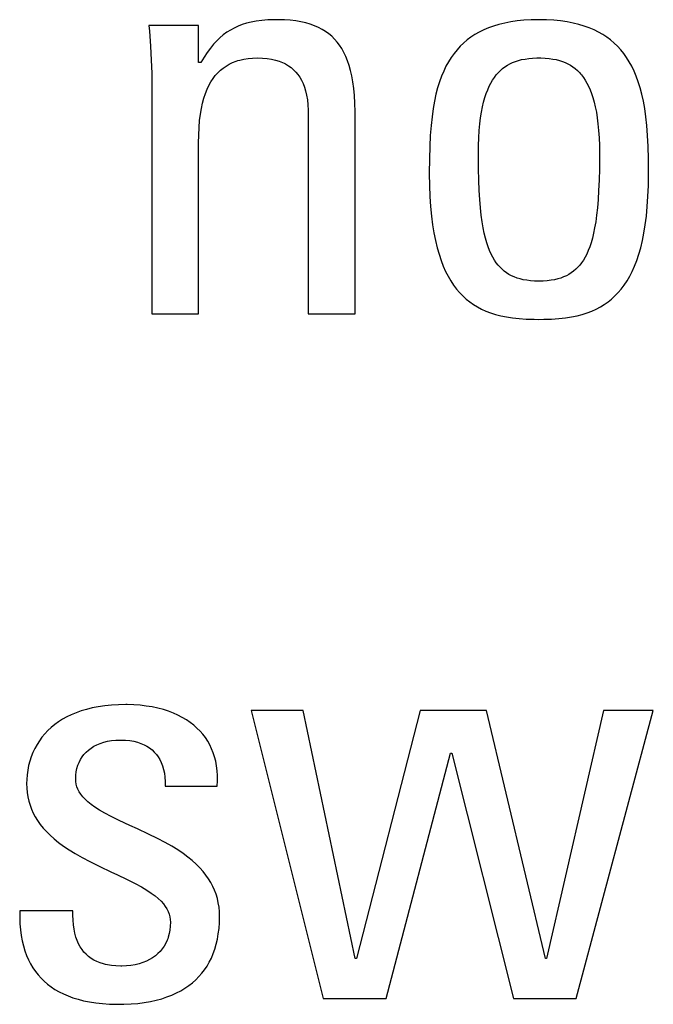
# Model space of a CAD drawing. Extents: x -840 to -217, y -121 to 557.
# Tile 38 of 145: x -563.59 to -561.04, y 174.63 to 178.58. Entities that reach past the tile are written whole.
import ezdxf

# ---------------------------------------------------------------- set-up
doc = ezdxf.new("R2010")
doc.units = 0
doc.header["$LTSCALE"] = 23.1
doc.layers.add('R912005577_AM_0', color=7, linetype='CONTINUOUS')

msp = doc.modelspace()

# ---------------------------------------------------------------- linework, layer by layer
at = {"layer": 'R912005577_AM_0', "color": 7}
for p, q in [((-562.8677, 178.5594), (-563.0672, 178.5594)), ((-563.0672, 178.5594), (-563.0652, 178.5362)), ((-562.8677, 178.4103), (-562.8677, 178.5594)), ((-562.7095, 178.5561), (-562.7252, 178.5489)), ((-562.693, 178.5624), (-562.7095, 178.5561)), ((-562.6754, 178.5678), (-562.693, 178.5624)), ((-562.6566, 178.5724), (-562.6754, 178.5678)), ((-562.6363, 178.5762), (-562.6566, 178.5724)), ((-562.6144, 178.5791), (-562.6363, 178.5762)), ((-562.5903, 178.5811), (-562.6144, 178.5791)), ((-562.5638, 178.5822), (-562.5903, 178.5811)), ((-562.5489, 178.5823), (-562.5638, 178.5822)), ((-562.5233, 178.5818), (-562.5489, 178.5823)), ((-562.4994, 178.5801), (-562.5233, 178.5818)), ((-562.4773, 178.5775), (-562.4994, 178.5801)), ((-562.4566, 178.574), (-562.4773, 178.5775)), ((-562.4373, 178.5695), (-562.4566, 178.574)), ((-562.4192, 178.5642), (-562.4373, 178.5695)), ((-562.4024, 178.5581), (-562.4192, 178.5642)), ((-562.3867, 178.5512), (-562.4024, 178.5581)), ((-561.683, 178.5569), (-561.7033, 178.5496)), ((-561.6614, 178.5633), (-561.683, 178.5569)), ((-561.6385, 178.5689), (-561.6614, 178.5633)), ((-561.6143, 178.5736), (-561.6385, 178.5689)), ((-561.5885, 178.5773), (-561.6143, 178.5736)), ((-561.5611, 178.5801), (-561.5885, 178.5773)), ((-561.532, 178.5817), (-561.5611, 178.5801)), ((-561.5011, 178.5823), (-561.532, 178.5817)), ((-561.4701, 178.5817), (-561.5011, 178.5823)), ((-561.4411, 178.5801), (-561.4701, 178.5817)), ((-561.4137, 178.5773), (-561.4411, 178.5801)), ((-561.3879, 178.5736), (-561.4137, 178.5773)), ((-561.3636, 178.5689), (-561.3879, 178.5736)), ((-561.3407, 178.5633), (-561.3636, 178.5689)), ((-561.3192, 178.5569), (-561.3407, 178.5633)), ((-561.2988, 178.5496), (-561.3192, 178.5569)), ((-563.0652, 178.5362), (-563.0609, 178.4759)), ((-562.7685, 178.5214), (-562.782, 178.5101)), ((-562.7546, 178.5316), (-562.7685, 178.5214)), ((-562.7402, 178.5407), (-562.7546, 178.5316)), ((-562.7252, 178.5489), (-562.7402, 178.5407)), ((-562.372, 178.5434), (-562.3867, 178.5512)), ((-562.365, 178.5393), (-562.372, 178.5434)), ((-562.3582, 178.5349), (-562.365, 178.5393)), ((-562.3453, 178.5256), (-562.3582, 178.5349)), ((-562.3333, 178.5155), (-562.3453, 178.5256)), ((-562.3221, 178.5045), (-562.3333, 178.5155)), ((-561.7739, 178.5122), (-561.7892, 178.5008)), ((-561.7578, 178.5227), (-561.7739, 178.5122)), ((-561.7407, 178.5325), (-561.7578, 178.5227)), ((-561.7225, 178.5415), (-561.7407, 178.5325)), ((-561.7033, 178.5496), (-561.7225, 178.5415)), ((-561.2796, 178.5415), (-561.2988, 178.5496)), ((-561.2615, 178.5325), (-561.2796, 178.5415)), ((-561.2444, 178.5227), (-561.2615, 178.5325)), ((-561.2282, 178.5122), (-561.2444, 178.5227)), ((-561.213, 178.5008), (-561.2282, 178.5122)), ((-563.0609, 178.4759), (-563.058, 178.4202)), ((-562.8079, 178.4836), (-562.8206, 178.4682)), ((-562.7951, 178.4976), (-562.8079, 178.4836)), ((-562.782, 178.5101), (-562.7951, 178.4976)), ((-562.3116, 178.4926), (-562.3221, 178.5045)), ((-562.3018, 178.4798), (-562.3116, 178.4926)), ((-562.2927, 178.466), (-562.3018, 178.4798)), ((-561.8171, 178.4755), (-561.83, 178.4615)), ((-561.8036, 178.4886), (-561.8171, 178.4755)), ((-561.7892, 178.5008), (-561.8036, 178.4886)), ((-561.1986, 178.4886), (-561.213, 178.5008)), ((-561.185, 178.4755), (-561.1986, 178.4886)), ((-561.1722, 178.4615), (-561.185, 178.4755)), ((-562.8332, 178.4509), (-562.8458, 178.4318)), ((-562.8206, 178.4682), (-562.8332, 178.4509)), ((-562.2843, 178.4511), (-562.2927, 178.466)), ((-562.2765, 178.4351), (-562.2843, 178.4511)), ((-562.2694, 178.4177), (-562.2765, 178.4351)), ((-561.842, 178.4465), (-561.8534, 178.4306)), ((-561.83, 178.4615), (-561.842, 178.4465)), ((-561.1601, 178.4465), (-561.1722, 178.4615)), ((-561.1487, 178.4306), (-561.1601, 178.4465)), ((-563.058, 178.4202), (-563.0562, 178.368)), ((-562.8585, 178.4103), (-562.8677, 178.4103)), ((-562.8458, 178.4318), (-562.8585, 178.4103)), ((-562.7693, 178.388), (-562.7575, 178.3962)), ((-562.7575, 178.3962), (-562.7449, 178.4035)), ((-562.7449, 178.4035), (-562.7316, 178.4099)), ((-562.7316, 178.4099), (-562.7174, 178.4155)), ((-562.7174, 178.4155), (-562.71, 178.4179)), ((-562.71, 178.4179), (-562.7023, 178.4201)), ((-562.7023, 178.4201), (-562.6862, 178.4237)), ((-562.6862, 178.4237), (-562.6691, 178.4264)), ((-562.6691, 178.4264), (-562.6509, 178.4281)), ((-562.6509, 178.4281), (-562.6315, 178.4286)), ((-562.6315, 178.4286), (-562.6113, 178.4281)), ((-562.6113, 178.4281), (-562.5927, 178.4264)), ((-562.5927, 178.4264), (-562.5754, 178.4238)), ((-562.5754, 178.4238), (-562.5595, 178.4203)), ((-562.5595, 178.4203), (-562.5447, 178.4159)), ((-562.5447, 178.4159), (-562.5311, 178.4106)), ((-562.5311, 178.4106), (-562.5246, 178.4076)), ((-562.5246, 178.4076), (-562.5184, 178.4045)), ((-562.5184, 178.4045), (-562.5068, 178.3976)), ((-562.5068, 178.3976), (-562.496, 178.3899)), ((-562.263, 178.3989), (-562.2694, 178.4177)), ((-562.2573, 178.3786), (-562.263, 178.3989)), ((-561.8742, 178.3953), (-561.8835, 178.3759)), ((-561.8641, 178.4135), (-561.8742, 178.3953)), ((-561.8534, 178.4306), (-561.8641, 178.4135)), ((-561.6375, 178.393), (-561.6278, 178.3994)), ((-561.6278, 178.3994), (-561.6176, 178.4051)), ((-561.6176, 178.4051), (-561.6068, 178.4101)), ((-561.6068, 178.4101), (-561.5955, 178.4146)), ((-561.5955, 178.4146), (-561.5834, 178.4185)), ((-561.5834, 178.4185), (-561.5706, 178.4218)), ((-561.5706, 178.4218), (-561.5568, 178.4244)), ((-561.5568, 178.4244), (-561.5421, 178.4265)), ((-561.5421, 178.4265), (-561.5263, 178.4279)), ((-561.5263, 178.4279), (-561.5091, 178.4285)), ((-561.5091, 178.4285), (-561.5011, 178.4286)), ((-561.5011, 178.4286), (-561.493, 178.4285)), ((-561.493, 178.4285), (-561.4758, 178.4279)), ((-561.4758, 178.4279), (-561.46, 178.4265)), ((-561.46, 178.4265), (-561.4453, 178.4244)), ((-561.4453, 178.4244), (-561.4316, 178.4218)), ((-561.4316, 178.4218), (-561.4188, 178.4185)), ((-561.4188, 178.4185), (-561.4067, 178.4146)), ((-561.4067, 178.4146), (-561.3953, 178.4101)), ((-561.3953, 178.4101), (-561.3845, 178.4051)), ((-561.3845, 178.4051), (-561.3743, 178.3994)), ((-561.3743, 178.3994), (-561.3646, 178.393)), ((-561.138, 178.4135), (-561.1487, 178.4306)), ((-561.128, 178.3953), (-561.138, 178.4135)), ((-561.1186, 178.3759), (-561.128, 178.3953)), ((-563.0562, 178.368), (-563.0557, 178.3186)), ((-562.8098, 178.3459), (-562.8006, 178.3579)), ((-562.8006, 178.3579), (-562.7908, 178.3689)), ((-562.7908, 178.3689), (-562.7804, 178.379)), ((-562.7804, 178.379), (-562.7693, 178.388)), ((-562.496, 178.3899), (-562.4861, 178.3814)), ((-562.4861, 178.3814), (-562.477, 178.3721)), ((-562.477, 178.3721), (-562.4686, 178.3619)), ((-562.4686, 178.3619), (-562.461, 178.3509)), ((-562.2522, 178.3565), (-562.2573, 178.3786)), ((-562.248, 178.3325), (-562.2522, 178.3565)), ((-561.8923, 178.355), (-561.9003, 178.3327)), ((-561.8835, 178.3759), (-561.8923, 178.355)), ((-561.6798, 178.3506), (-561.6721, 178.3607)), ((-561.6721, 178.3607), (-561.6681, 178.3654)), ((-561.6681, 178.3654), (-561.664, 178.3699)), ((-561.664, 178.3699), (-561.6556, 178.3783)), ((-561.6556, 178.3783), (-561.6468, 178.386)), ((-561.6468, 178.386), (-561.6375, 178.393)), ((-561.3646, 178.393), (-561.3554, 178.386)), ((-561.3554, 178.386), (-561.3465, 178.3783)), ((-561.3465, 178.3783), (-561.3381, 178.3699)), ((-561.3381, 178.3699), (-561.334, 178.3654)), ((-561.334, 178.3654), (-561.33, 178.3607)), ((-561.33, 178.3607), (-561.3224, 178.3506)), ((-561.1099, 178.355), (-561.1186, 178.3759)), ((-561.1018, 178.3327), (-561.1099, 178.355)), ((-563.0557, 178.3186), (-563.0557, 177.4013)), ((-562.8337, 178.3028), (-562.8263, 178.3184)), ((-562.8263, 178.3184), (-562.8184, 178.3327)), ((-562.8184, 178.3327), (-562.8098, 178.3459)), ((-562.461, 178.3509), (-562.4541, 178.3388)), ((-562.4541, 178.3388), (-562.448, 178.3257)), ((-562.448, 178.3257), (-562.4425, 178.3114)), ((-562.2445, 178.3064), (-562.248, 178.3325)), ((-561.9003, 178.3327), (-561.9077, 178.3087)), ((-561.7068, 178.3009), (-561.7006, 178.3149)), ((-561.7006, 178.3149), (-561.694, 178.3278)), ((-561.694, 178.3278), (-561.6871, 178.3397)), ((-561.6871, 178.3397), (-561.6798, 178.3506)), ((-561.3224, 178.3506), (-561.3151, 178.3397)), ((-561.3151, 178.3397), (-561.3081, 178.3278)), ((-561.3081, 178.3278), (-561.3015, 178.3149)), ((-561.3015, 178.3149), (-561.2953, 178.3009)), ((-561.0944, 178.3087), (-561.1018, 178.3327)), ((-562.8465, 178.2676), (-562.8404, 178.2859)), ((-562.8404, 178.2859), (-562.8337, 178.3028)), ((-562.4425, 178.3114), (-562.4379, 178.2959)), ((-562.4379, 178.2959), (-562.434, 178.279)), ((-562.434, 178.279), (-562.4309, 178.2606)), ((-562.2419, 178.2779), (-562.2445, 178.3064)), ((-562.2402, 178.2466), (-562.2419, 178.2779)), ((-561.9145, 178.2829), (-561.9205, 178.2551)), ((-561.9077, 178.3087), (-561.9145, 178.2829)), ((-561.7181, 178.2692), (-561.7126, 178.2857)), ((-561.7126, 178.2857), (-561.7068, 178.3009)), ((-561.2953, 178.3009), (-561.2895, 178.2857)), ((-561.2895, 178.2857), (-561.2841, 178.2692)), ((-561.0877, 178.2829), (-561.0944, 178.3087)), ((-561.0817, 178.2551), (-561.0877, 178.2829)), ((-562.8566, 178.226), (-562.8519, 178.2476)), ((-562.8519, 178.2476), (-562.8465, 178.2676)), ((-562.4309, 178.2606), (-562.4288, 178.2407)), ((-562.4288, 178.2407), (-562.4276, 178.2189)), ((-562.2394, 178.212), (-562.2402, 178.2466)), ((-561.9205, 178.2551), (-561.9258, 178.225)), ((-561.7277, 178.2319), (-561.7231, 178.2513)), ((-561.7231, 178.2513), (-561.7181, 178.2692)), ((-561.2841, 178.2692), (-561.2791, 178.2513)), ((-561.2791, 178.2513), (-561.2745, 178.2319)), ((-561.0763, 178.225), (-561.0817, 178.2551)), ((-562.8636, 178.177), (-562.8605, 178.2025)), ((-562.8605, 178.2025), (-562.8566, 178.226)), ((-562.4276, 178.2189), (-562.4274, 178.2039)), ((-562.4274, 178.2039), (-562.4274, 177.4013)), ((-562.2394, 177.4013), (-562.2394, 178.212)), ((-561.9258, 178.225), (-561.9304, 178.1923)), ((-561.7353, 178.1882), (-561.7317, 178.2109)), ((-561.7317, 178.2109), (-561.7277, 178.2319)), ((-561.2745, 178.2319), (-561.2704, 178.2109)), ((-561.2704, 178.2109), (-561.2668, 178.1882)), ((-561.0718, 178.1923), (-561.0763, 178.225)), ((-562.8659, 178.1492), (-562.8636, 178.177)), ((-561.9342, 178.1566), (-561.9373, 178.1173)), ((-561.9304, 178.1923), (-561.9342, 178.1566)), ((-561.7408, 178.1369), (-561.7384, 178.1636)), ((-561.7384, 178.1636), (-561.7353, 178.1882)), ((-561.2668, 178.1882), (-561.2638, 178.1636)), ((-561.2638, 178.1636), (-561.2613, 178.1369)), ((-561.0679, 178.1566), (-561.0718, 178.1923)), ((-561.0649, 178.1173), (-561.0679, 178.1566)), ((-562.8677, 178.087), (-562.8672, 178.1187)), ((-562.8672, 178.1187), (-562.8659, 178.1492)), ((-561.9373, 178.1173), (-561.9395, 178.0735)), ((-561.7427, 178.1081), (-561.7408, 178.1369)), ((-561.2613, 178.1369), (-561.2595, 178.1081)), ((-561.0627, 178.0735), (-561.0649, 178.1173)), ((-562.8677, 177.4013), (-562.8677, 178.087)), ((-561.7442, 178.0434), (-561.7438, 178.077)), ((-561.7438, 178.077), (-561.7427, 178.1081)), ((-561.2595, 178.1081), (-561.2584, 178.077)), ((-561.2584, 178.077), (-561.258, 178.0434)), ((-561.9395, 178.0735), (-561.9409, 178.0239)), ((-561.7442, 178.0363), (-561.7442, 178.0434)), ((-561.258, 178.0434), (-561.258, 178.0363)), ((-561.0613, 178.0239), (-561.0627, 178.0735)), ((-561.9409, 178.0239), (-561.9414, 177.9659)), ((-561.7437, 177.9835), (-561.7442, 178.0363)), ((-561.258, 178.0363), (-561.2584, 177.9835)), ((-561.0608, 177.9659), (-561.0613, 178.0239)), ((-561.9414, 177.9659), (-561.9414, 177.9631)), ((-561.9414, 177.9631), (-561.9408, 177.9162)), ((-561.7426, 177.9371), (-561.7437, 177.9835)), ((-561.2584, 177.9835), (-561.2595, 177.9371)), ((-561.0613, 177.9162), (-561.0608, 177.9631)), ((-561.0608, 177.9631), (-561.0608, 177.9659)), ((-561.7409, 177.8961), (-561.7426, 177.9371)), ((-561.2595, 177.9371), (-561.2612, 177.8961)), ((-561.9408, 177.9162), (-561.9391, 177.8724)), ((-561.7387, 177.8595), (-561.7409, 177.8961)), ((-561.2612, 177.8961), (-561.2635, 177.8595)), ((-561.063, 177.8724), (-561.0613, 177.9162)), ((-561.9391, 177.8724), (-561.9364, 177.8316)), ((-561.7359, 177.8267), (-561.7387, 177.8595)), ((-561.2635, 177.8595), (-561.2662, 177.8267)), ((-561.0657, 177.8316), (-561.063, 177.8724)), ((-561.9364, 177.8316), (-561.9328, 177.7936)), ((-561.7327, 177.7971), (-561.7359, 177.8267)), ((-561.2662, 177.8267), (-561.2695, 177.7971)), ((-561.0694, 177.7936), (-561.0657, 177.8316)), ((-561.9328, 177.7936), (-561.9283, 177.7583)), ((-561.729, 177.7705), (-561.7327, 177.7971)), ((-561.725, 177.7463), (-561.729, 177.7705)), ((-561.2731, 177.7705), (-561.2772, 177.7463)), ((-561.2695, 177.7971), (-561.2731, 177.7705)), ((-561.0739, 177.7583), (-561.0694, 177.7936)), ((-561.9283, 177.7583), (-561.9229, 177.7254)), ((-561.9229, 177.7254), (-561.9167, 177.6948)), ((-561.7205, 177.7244), (-561.725, 177.7463)), ((-561.7157, 177.7045), (-561.7205, 177.7244)), ((-561.2816, 177.7244), (-561.2865, 177.7045)), ((-561.2772, 177.7463), (-561.2816, 177.7244)), ((-561.0854, 177.6947), (-561.0793, 177.7253)), ((-561.0793, 177.7253), (-561.0739, 177.7583)), ((-561.9167, 177.6948), (-561.9099, 177.6663)), ((-561.7105, 177.6864), (-561.7157, 177.7045)), ((-561.705, 177.6699), (-561.7105, 177.6864)), ((-561.2916, 177.6864), (-561.2971, 177.6699)), ((-561.2865, 177.7045), (-561.2916, 177.6864)), ((-561.0923, 177.6663), (-561.0854, 177.6947)), ((-561.9099, 177.6663), (-561.9023, 177.6398)), ((-561.6992, 177.6548), (-561.705, 177.6699)), ((-561.693, 177.641), (-561.6992, 177.6548)), ((-561.303, 177.6548), (-561.3091, 177.641)), ((-561.2971, 177.6699), (-561.303, 177.6548)), ((-561.0999, 177.6398), (-561.0923, 177.6663)), ((-561.9023, 177.6398), (-561.8941, 177.6153)), ((-561.8941, 177.6153), (-561.8852, 177.5924)), ((-561.6866, 177.6283), (-561.693, 177.641)), ((-561.6798, 177.6168), (-561.6866, 177.6283)), ((-561.6726, 177.6062), (-561.6798, 177.6168)), ((-561.6651, 177.5965), (-561.6726, 177.6062)), ((-561.3295, 177.6062), (-561.337, 177.5965)), ((-561.3224, 177.6168), (-561.3295, 177.6062)), ((-561.3156, 177.6283), (-561.3224, 177.6168)), ((-561.3091, 177.641), (-561.3156, 177.6283)), ((-561.1169, 177.5924), (-561.1081, 177.6152)), ((-561.1081, 177.6152), (-561.0999, 177.6398)), ((-561.8852, 177.5924), (-561.8757, 177.5712)), ((-561.8757, 177.5712), (-561.8657, 177.5515)), ((-561.6573, 177.5876), (-561.6651, 177.5965)), ((-561.649, 177.5795), (-561.6573, 177.5876)), ((-561.6403, 177.5721), (-561.649, 177.5795)), ((-561.6311, 177.5653), (-561.6403, 177.5721)), ((-561.6215, 177.5592), (-561.6311, 177.5653)), ((-561.371, 177.5653), (-561.3807, 177.5592)), ((-561.3618, 177.5721), (-561.371, 177.5653)), ((-561.3531, 177.5795), (-561.3618, 177.5721)), ((-561.3449, 177.5876), (-561.3531, 177.5795)), ((-561.337, 177.5965), (-561.3449, 177.5876)), ((-561.1365, 177.5514), (-561.1264, 177.5711)), ((-561.1264, 177.5711), (-561.1169, 177.5924)), ((-561.8657, 177.5515), (-561.855, 177.5332)), ((-561.855, 177.5332), (-561.8438, 177.5162)), ((-561.6113, 177.5538), (-561.6215, 177.5592)), ((-561.6005, 177.5489), (-561.6113, 177.5538)), ((-561.589, 177.5446), (-561.6005, 177.5489)), ((-561.5768, 177.5409), (-561.589, 177.5446)), ((-561.5637, 177.5379), (-561.5768, 177.5409)), ((-561.5498, 177.5354), (-561.5637, 177.5379)), ((-561.5347, 177.5336), (-561.5498, 177.5354)), ((-561.5186, 177.5325), (-561.5347, 177.5336)), ((-561.5011, 177.5321), (-561.5186, 177.5325)), ((-561.4836, 177.5325), (-561.5011, 177.5321)), ((-561.4674, 177.5336), (-561.4836, 177.5325)), ((-561.4524, 177.5354), (-561.4674, 177.5336)), ((-561.4384, 177.5379), (-561.4524, 177.5354)), ((-561.4254, 177.5409), (-561.4384, 177.5379)), ((-561.4131, 177.5446), (-561.4254, 177.5409)), ((-561.4017, 177.5489), (-561.4131, 177.5446)), ((-561.3909, 177.5538), (-561.4017, 177.5489)), ((-561.3807, 177.5592), (-561.3909, 177.5538)), ((-561.1583, 177.5161), (-561.1471, 177.5331)), ((-561.1471, 177.5331), (-561.1365, 177.5514)), ((-561.8438, 177.5162), (-561.832, 177.5004)), ((-561.832, 177.5004), (-561.8196, 177.4858)), ((-561.8196, 177.4858), (-561.8066, 177.4724)), ((-561.1955, 177.4724), (-561.1825, 177.4858)), ((-561.1825, 177.4858), (-561.1701, 177.5004)), ((-561.1701, 177.5004), (-561.1583, 177.5161)), ((-561.8066, 177.4724), (-561.793, 177.46)), ((-561.793, 177.46), (-561.7787, 177.4485)), ((-561.7787, 177.4485), (-561.7637, 177.438)), ((-561.2385, 177.438), (-561.2235, 177.4485)), ((-561.2235, 177.4485), (-561.2092, 177.46)), ((-561.2092, 177.46), (-561.1955, 177.4724)), ((-561.7637, 177.438), (-561.7479, 177.4284)), ((-561.7479, 177.4284), (-561.7312, 177.4197)), ((-561.7312, 177.4197), (-561.7136, 177.4118)), ((-561.7136, 177.4118), (-561.695, 177.4047)), ((-561.695, 177.4047), (-561.6752, 177.3984)), ((-561.3269, 177.3984), (-561.3071, 177.4047)), ((-561.3071, 177.4047), (-561.2885, 177.4118)), ((-561.2885, 177.4118), (-561.2709, 177.4197)), ((-561.2709, 177.4197), (-561.2543, 177.4284)), ((-561.2543, 177.4284), (-561.2385, 177.438)), ((-563.0557, 177.4013), (-562.8677, 177.4013)), ((-562.4274, 177.4013), (-562.2394, 177.4013)), ((-561.6752, 177.3984), (-561.6541, 177.393)), ((-561.6541, 177.393), (-561.6315, 177.3883)), ((-561.6315, 177.3883), (-561.6072, 177.3846)), ((-561.6072, 177.3846), (-561.5809, 177.3816)), ((-561.5809, 177.3816), (-561.5521, 177.3796)), ((-561.5521, 177.3796), (-561.5203, 177.3786)), ((-561.5203, 177.3786), (-561.5011, 177.3784)), ((-561.5011, 177.3784), (-561.4818, 177.3786)), ((-561.4818, 177.3786), (-561.45, 177.3796)), ((-561.45, 177.3796), (-561.4212, 177.3816)), ((-561.4212, 177.3816), (-561.3949, 177.3846)), ((-561.3949, 177.3846), (-561.3706, 177.3883)), ((-561.3706, 177.3883), (-561.348, 177.393)), ((-561.348, 177.393), (-561.3269, 177.3984)), ((-563.2449, 175.8257), (-563.2705, 175.822)), ((-563.2179, 175.8284), (-563.2449, 175.8257)), ((-563.1895, 175.8301), (-563.2179, 175.8284)), ((-563.1596, 175.8306), (-563.1895, 175.8301)), ((-563.1552, 175.8306), (-563.1596, 175.8306)), ((-563.1285, 175.8299), (-563.1552, 175.8306)), ((-563.1027, 175.828), (-563.1285, 175.8299)), ((-563.0778, 175.8251), (-563.1027, 175.828)), ((-563.0539, 175.8212), (-563.0778, 175.8251)), ((-563.3791, 175.7901), (-563.3973, 175.7813)), ((-563.3598, 175.7981), (-563.3791, 175.7901)), ((-563.3393, 175.8053), (-563.3598, 175.7981)), ((-563.3176, 175.8118), (-563.3393, 175.8053)), ((-563.2947, 175.8173), (-563.3176, 175.8118)), ((-563.2705, 175.822), (-563.2947, 175.8173)), ((-563.031, 175.8163), (-563.0539, 175.8212)), ((-563.0092, 175.8106), (-563.031, 175.8163)), ((-562.9885, 175.8039), (-563.0092, 175.8106)), ((-562.969, 175.7965), (-562.9885, 175.8039)), ((-562.9505, 175.7882), (-562.969, 175.7965)), ((-562.9331, 175.7793), (-562.9505, 175.7882)), ((-562.4473, 175.8077), (-562.656, 175.8077)), ((-562.656, 175.8077), (-562.3671, 174.6497)), ((-562.2387, 174.8102), (-562.4473, 175.8077)), ((-561.9773, 175.8077), (-562.2341, 174.8102)), ((-561.7112, 175.8077), (-561.9773, 175.8077)), ((-561.4751, 174.8102), (-561.7112, 175.8077)), ((-561.2412, 175.8077), (-561.4705, 174.8102)), ((-561.3512, 174.6497), (-561.0417, 175.8077)), ((-561.0417, 175.8077), (-561.2412, 175.8077)), ((-563.4457, 175.7505), (-563.4598, 175.7388)), ((-563.4305, 175.7615), (-563.4457, 175.7505)), ((-563.4144, 175.7717), (-563.4305, 175.7615)), ((-563.3973, 175.7813), (-563.4144, 175.7717)), ((-562.9168, 175.7696), (-562.9331, 175.7793)), ((-562.9016, 175.7593), (-562.9168, 175.7696)), ((-562.8874, 175.7483), (-562.9016, 175.7593)), ((-562.8742, 175.7367), (-562.8874, 175.7483)), ((-563.4853, 175.7134), (-563.4967, 175.6997)), ((-563.473, 175.7265), (-563.4853, 175.7134)), ((-563.4598, 175.7388), (-563.473, 175.7265)), ((-562.862, 175.7244), (-562.8742, 175.7367)), ((-562.8508, 175.7116), (-562.862, 175.7244)), ((-562.8406, 175.6981), (-562.8508, 175.7116)), ((-563.5167, 175.6702), (-563.5254, 175.6545)), ((-563.5072, 175.6853), (-563.5167, 175.6702)), ((-563.4967, 175.6997), (-563.5072, 175.6853)), ((-563.2882, 175.6632), (-563.2759, 175.6695)), ((-563.2759, 175.6695), (-563.2626, 175.6751)), ((-563.2626, 175.6751), (-563.2484, 175.6797)), ((-563.2484, 175.6797), (-563.2333, 175.6835)), ((-563.2333, 175.6835), (-563.2174, 175.6862)), ((-563.2174, 175.6862), (-563.2006, 175.6879)), ((-563.2006, 175.6879), (-563.1831, 175.6885)), ((-563.1831, 175.6885), (-563.1826, 175.6885)), ((-563.1826, 175.6885), (-563.1797, 175.6885)), ((-563.1797, 175.6885), (-563.1612, 175.6878)), ((-563.1612, 175.6878), (-563.144, 175.686)), ((-563.144, 175.686), (-563.1281, 175.6833)), ((-563.1281, 175.6833), (-563.1133, 175.6796)), ((-563.1133, 175.6796), (-563.0996, 175.6751)), ((-563.0996, 175.6751), (-563.087, 175.6698)), ((-563.087, 175.6698), (-563.0753, 175.6636)), ((-562.8313, 175.6839), (-562.8406, 175.6981)), ((-562.8229, 175.6691), (-562.8313, 175.6839)), ((-562.8156, 175.6537), (-562.8229, 175.6691)), ((-563.5331, 175.6381), (-563.5398, 175.6212)), ((-563.5254, 175.6545), (-563.5331, 175.6381)), ((-563.3356, 175.6206), (-563.328, 175.6304)), ((-563.328, 175.6304), (-563.3195, 175.6397)), ((-563.3195, 175.6397), (-563.31, 175.6482)), ((-563.31, 175.6482), (-563.2996, 175.6561)), ((-563.2996, 175.6561), (-563.2882, 175.6632)), ((-563.0753, 175.6636), (-563.0645, 175.6567)), ((-563.0645, 175.6567), (-563.0547, 175.6489)), ((-563.0547, 175.6489), (-563.0456, 175.6404)), ((-563.0456, 175.6404), (-563.0374, 175.631)), ((-563.0374, 175.631), (-563.03, 175.6208)), ((-562.8091, 175.6375), (-562.8156, 175.6537)), ((-562.8037, 175.6207), (-562.8091, 175.6375)), ((-562.1148, 174.6497), (-561.8557, 175.6357)), ((-561.8557, 175.6357), (-561.8511, 175.6357)), ((-561.8511, 175.6357), (-561.6035, 174.6497)), ((-563.5504, 175.5856), (-563.5541, 175.5671)), ((-563.5456, 175.6036), (-563.5504, 175.5856)), ((-563.5398, 175.6212), (-563.5456, 175.6036)), ((-563.3564, 175.5744), (-563.3527, 175.5869)), ((-563.3527, 175.5869), (-563.3479, 175.5988)), ((-563.3479, 175.5988), (-563.3422, 175.61)), ((-563.3422, 175.61), (-563.3356, 175.6206)), ((-563.03, 175.6208), (-563.0233, 175.6097)), ((-563.0233, 175.6097), (-563.0175, 175.5977)), ((-563.0175, 175.5977), (-563.0125, 175.5847)), ((-563.0125, 175.5847), (-563.0084, 175.5707)), ((-562.7992, 175.603), (-562.8037, 175.6207)), ((-562.7958, 175.5846), (-562.7992, 175.603)), ((-563.5567, 175.5484), (-563.5582, 175.5297)), ((-563.5541, 175.5671), (-563.5567, 175.5484)), ((-563.3614, 175.5325), (-563.3608, 175.5472)), ((-563.3608, 175.5472), (-563.3591, 175.5611)), ((-563.3591, 175.5611), (-563.3564, 175.5744)), ((-563.0084, 175.5707), (-563.0052, 175.5555)), ((-563.0052, 175.5555), (-563.0029, 175.5392)), ((-562.7933, 175.5654), (-562.7958, 175.5846)), ((-562.792, 175.5454), (-562.7933, 175.5654)), ((-562.7918, 175.5245), (-562.792, 175.5454)), ((-563.5582, 175.5297), (-563.5586, 175.5142)), ((-563.5586, 175.5142), (-563.558, 175.4956)), ((-563.3608, 175.5215), (-563.3614, 175.5325)), ((-563.3591, 175.5109), (-563.3608, 175.5215)), ((-563.3563, 175.5006), (-563.3591, 175.5109)), ((-563.0029, 175.5392), (-563.0016, 175.5216)), ((-563.0016, 175.5216), (-563.0014, 175.5027)), ((-562.7928, 175.5027), (-562.7918, 175.5245)), ((-563.558, 175.4956), (-563.5563, 175.4776)), ((-563.5563, 175.4776), (-563.5535, 175.4601)), ((-563.3524, 175.4905), (-563.3563, 175.5006)), ((-563.3472, 175.4804), (-563.3524, 175.4905)), ((-563.3408, 175.4704), (-563.3472, 175.4804)), ((-563.333, 175.4604), (-563.3408, 175.4704)), ((-563.0014, 175.5027), (-562.7928, 175.5027)), ((-563.5535, 175.4601), (-563.5497, 175.4432)), ((-563.5497, 175.4432), (-563.5448, 175.4268)), ((-563.5448, 175.4268), (-563.5388, 175.4108)), ((-563.3237, 175.4503), (-563.333, 175.4604)), ((-563.3126, 175.4399), (-563.3237, 175.4503)), ((-563.2996, 175.4293), (-563.3126, 175.4399)), ((-563.2843, 175.4183), (-563.2996, 175.4293)), ((-563.5388, 175.4108), (-563.5317, 175.3951)), ((-563.5317, 175.3951), (-563.5235, 175.3797)), ((-563.2662, 175.4068), (-563.2843, 175.4183)), ((-563.2448, 175.3944), (-563.2662, 175.4068)), ((-563.219, 175.3808), (-563.2448, 175.3944)), ((-563.5235, 175.3797), (-563.5142, 175.3647)), ((-563.5142, 175.3647), (-563.5037, 175.3498)), ((-563.5037, 175.3498), (-563.4919, 175.3351)), ((-563.187, 175.3651), (-563.219, 175.3808)), ((-563.1434, 175.3449), (-563.187, 175.3651)), ((-563.4919, 175.3351), (-563.4787, 175.3205)), ((-563.4787, 175.3205), (-563.4641, 175.3061)), ((-563.1134, 175.3312), (-563.1434, 175.3449)), ((-563.0686, 175.3103), (-563.1134, 175.3312)), ((-563.0329, 175.2928), (-563.0686, 175.3103)), ((-563.4641, 175.3061), (-563.4479, 175.2916)), ((-563.4479, 175.2916), (-563.4299, 175.2772)), ((-563.4299, 175.2772), (-563.4101, 175.2626)), ((-563.0025, 175.2768), (-563.0329, 175.2928)), ((-562.9757, 175.2617), (-563.0025, 175.2768)), ((-563.4101, 175.2626), (-563.388, 175.2478)), ((-563.388, 175.2478), (-563.3634, 175.2327)), ((-563.3634, 175.2327), (-563.3358, 175.217)), ((-562.9517, 175.247), (-562.9757, 175.2617)), ((-562.9302, 175.2326), (-562.9517, 175.247)), ((-562.9107, 175.2182), (-562.9302, 175.2326)), ((-563.3358, 175.217), (-563.3041, 175.2003)), ((-563.3041, 175.2003), (-563.2666, 175.1816)), ((-562.8931, 175.204), (-562.9107, 175.2182)), ((-562.8772, 175.1897), (-562.8931, 175.204)), ((-562.8628, 175.1753), (-562.8772, 175.1897)), ((-563.2666, 175.1816), (-563.2175, 175.1583)), ((-563.2175, 175.1583), (-563.1967, 175.1485)), ((-562.8498, 175.1608), (-562.8628, 175.1753)), ((-562.8381, 175.1462), (-562.8498, 175.1608)), ((-563.1967, 175.1485), (-563.1544, 175.1282)), ((-563.1544, 175.1282), (-563.1228, 175.1122)), ((-563.1228, 175.1122), (-563.0973, 175.0983)), ((-562.8277, 175.1313), (-562.8381, 175.1462)), ((-562.8184, 175.1162), (-562.8277, 175.1313)), ((-562.8103, 175.1007), (-562.8184, 175.1162)), ((-563.0973, 175.0983), (-563.076, 175.0855)), ((-563.076, 175.0855), (-563.058, 175.0737)), ((-563.058, 175.0737), (-563.0426, 175.0624)), ((-562.8033, 175.0849), (-562.8103, 175.1007)), ((-562.7973, 175.0687), (-562.8033, 175.0849)), ((-563.0426, 175.0624), (-563.0296, 175.0515)), ((-563.0296, 175.0515), (-563.0185, 175.0409)), ((-563.0185, 175.0409), (-563.0092, 175.0305)), ((-562.7925, 175.0521), (-562.7973, 175.0687)), ((-562.7886, 175.035), (-562.7925, 175.0521)), ((-562.7858, 175.0173), (-562.7886, 175.035)), ((-563.5861, 175.0028), (-563.5862, 174.9759)), ((-563.3729, 175.0028), (-563.5861, 175.0028)), ((-563.3727, 174.9854), (-563.3729, 175.0028)), ((-563.0092, 175.0305), (-563.0014, 175.0202)), ((-563.0014, 175.0202), (-562.9949, 175.01)), ((-562.9949, 175.01), (-562.9898, 174.9997)), ((-562.9898, 174.9997), (-562.9859, 174.9894)), ((-562.7841, 174.9989), (-562.7858, 175.0173)), ((-562.7836, 174.9799), (-562.7841, 174.9989)), ((-563.5862, 174.9759), (-563.5852, 174.9504)), ((-563.3719, 174.9647), (-563.3727, 174.9854)), ((-563.3703, 174.9458), (-563.3719, 174.9647)), ((-562.9859, 174.9894), (-562.983, 174.9789)), ((-562.983, 174.9789), (-562.9813, 174.9681)), ((-562.9813, 174.9681), (-562.9808, 174.957)), ((-562.9808, 174.957), (-562.9813, 174.9407)), ((-562.7858, 174.9318), (-562.7841, 174.9552)), ((-562.7841, 174.9552), (-562.7836, 174.9799)), ((-563.5852, 174.9504), (-563.5832, 174.9263)), ((-563.5832, 174.9263), (-563.5801, 174.9034)), ((-563.3677, 174.9282), (-563.3703, 174.9458)), ((-563.3644, 174.912), (-563.3677, 174.9282)), ((-562.983, 174.9253), (-562.9857, 174.9107)), ((-562.9813, 174.9407), (-562.983, 174.9253)), ((-562.7885, 174.9094), (-562.7858, 174.9318)), ((-563.5801, 174.9034), (-563.5761, 174.8818)), ((-563.5761, 174.8818), (-563.5711, 174.8613)), ((-563.3602, 174.8969), (-563.3644, 174.912)), ((-563.3553, 174.8829), (-563.3602, 174.8969)), ((-563.3496, 174.87), (-563.3553, 174.8829)), ((-562.9941, 174.884), (-562.9997, 174.8718)), ((-562.9916, 174.8904), (-562.9941, 174.884)), ((-562.9894, 174.897), (-562.9916, 174.8904)), ((-562.9857, 174.9107), (-562.9894, 174.897)), ((-562.7969, 174.8679), (-562.7922, 174.8881)), ((-562.7922, 174.8881), (-562.7885, 174.9094)), ((-563.5711, 174.8613), (-563.5653, 174.8418)), ((-563.5653, 174.8418), (-563.5586, 174.8234)), ((-563.3432, 174.858), (-563.3496, 174.87)), ((-563.336, 174.847), (-563.3432, 174.858)), ((-563.3281, 174.8369), (-563.336, 174.847)), ((-563.3194, 174.8277), (-563.3281, 174.8369)), ((-563.0219, 174.8396), (-563.0312, 174.8303)), ((-563.0136, 174.8496), (-563.0219, 174.8396)), ((-563.0062, 174.8604), (-563.0136, 174.8496)), ((-562.9997, 174.8718), (-563.0062, 174.8604)), ((-562.809, 174.8303), (-562.8025, 174.8486)), ((-562.8025, 174.8486), (-562.7969, 174.8679)), ((-563.5586, 174.8234), (-563.551, 174.806)), ((-563.551, 174.806), (-563.5426, 174.7895)), ((-563.31, 174.8192), (-563.3194, 174.8277)), ((-563.2998, 174.8115), (-563.31, 174.8192)), ((-563.2886, 174.8047), (-563.2998, 174.8115)), ((-563.2765, 174.7986), (-563.2886, 174.8047)), ((-563.2635, 174.7933), (-563.2765, 174.7986)), ((-563.0915, 174.7946), (-563.1065, 174.7898)), ((-563.0775, 174.8002), (-563.0915, 174.7946)), ((-563.0645, 174.8066), (-563.0775, 174.8002)), ((-563.0524, 174.8138), (-563.0645, 174.8066)), ((-563.0413, 174.8217), (-563.0524, 174.8138)), ((-563.0312, 174.8303), (-563.0413, 174.8217)), ((-562.8339, 174.7805), (-562.8248, 174.7962)), ((-562.8248, 174.7962), (-562.8165, 174.8128)), ((-562.8165, 174.8128), (-562.809, 174.8303)), ((-562.2341, 174.8102), (-562.2387, 174.8102)), ((-561.4705, 174.8102), (-561.4751, 174.8102)), ((-563.5426, 174.7895), (-563.5333, 174.7739)), ((-563.5333, 174.7739), (-563.5232, 174.7591)), ((-563.5232, 174.7591), (-563.5123, 174.7451)), ((-563.2493, 174.7888), (-563.2635, 174.7933)), ((-563.2418, 174.7869), (-563.2493, 174.7888)), ((-563.234, 174.7852), (-563.2418, 174.7869)), ((-563.2174, 174.7826), (-563.234, 174.7852)), ((-563.1996, 174.781), (-563.2174, 174.7826)), ((-563.1803, 174.7804), (-563.1996, 174.781)), ((-563.1762, 174.7804), (-563.1803, 174.7804)), ((-563.1574, 174.7812), (-563.1762, 174.7804)), ((-563.1395, 174.7831), (-563.1574, 174.7812)), ((-563.1225, 174.786), (-563.1395, 174.7831)), ((-563.1065, 174.7898), (-563.1225, 174.786)), ((-562.8548, 174.7513), (-562.8439, 174.7655)), ((-562.8439, 174.7655), (-562.8339, 174.7805)), ((-563.5123, 174.7451), (-563.5006, 174.732)), ((-563.5006, 174.732), (-563.488, 174.7196)), ((-563.488, 174.7196), (-563.4744, 174.7079)), ((-562.8928, 174.7132), (-562.8793, 174.7252)), ((-562.8793, 174.7252), (-562.8666, 174.7379)), ((-562.8666, 174.7379), (-562.8548, 174.7513)), ((-563.4744, 174.7079), (-563.46, 174.697)), ((-563.46, 174.697), (-563.4446, 174.6868)), ((-563.4446, 174.6868), (-563.4282, 174.6774)), ((-563.4282, 174.6774), (-563.4108, 174.6686)), ((-562.9568, 174.6724), (-562.9393, 174.6815)), ((-562.9393, 174.6815), (-562.9228, 174.6914)), ((-562.9228, 174.6914), (-562.9073, 174.7019)), ((-562.9073, 174.7019), (-562.8928, 174.7132)), ((-563.4108, 174.6686), (-563.3922, 174.6606)), ((-563.3922, 174.6606), (-563.3725, 174.6534)), ((-563.3725, 174.6534), (-563.3516, 174.6469)), ((-563.3516, 174.6469), (-563.3294, 174.6413)), ((-563.3294, 174.6413), (-563.3058, 174.6365)), ((-563.3058, 174.6365), (-563.2808, 174.6326)), ((-563.086, 174.634), (-563.0614, 174.6382)), ((-563.0614, 174.6382), (-563.0381, 174.6434)), ((-563.0381, 174.6434), (-563.016, 174.6494)), ((-563.016, 174.6494), (-562.9951, 174.6563)), ((-562.9951, 174.6563), (-562.9754, 174.6639)), ((-562.9754, 174.6639), (-562.9568, 174.6724)), ((-562.3671, 174.6497), (-562.1148, 174.6497)), ((-561.6035, 174.6497), (-561.3512, 174.6497)), ((-563.2808, 174.6326), (-563.2543, 174.6297)), ((-563.2543, 174.6297), (-563.2262, 174.6278)), ((-563.2262, 174.6278), (-563.1966, 174.6269)), ((-563.1966, 174.6269), (-563.1872, 174.6268)), ((-563.1872, 174.6268), (-563.1677, 174.6271)), ((-563.1677, 174.6271), (-563.1391, 174.6283)), ((-563.1391, 174.6283), (-563.1119, 174.6307)), ((-563.1119, 174.6307), (-563.086, 174.634))]:
    msp.add_line(p, q, dxfattribs=at)

doc.saveas('drawing.dxf')
